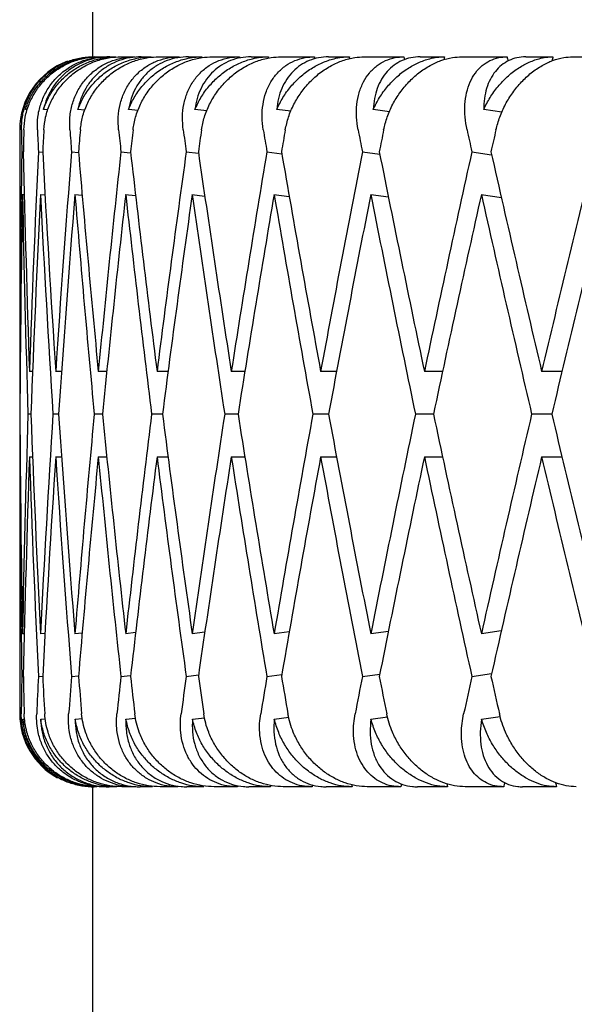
# Model space of a CAD drawing. Header units: millimetres. Extents: x 8 to 552, y 12 to 759.
# Tile 14 of 55: x 192.88 to 196.68, y 344.83 to 351.57. Entities that reach past the tile are written whole.
import ezdxf

# ---------------------------------------------------------------- set-up
doc = ezdxf.new("R2010")
doc.units = ezdxf.units.MM

msp = doc.modelspace()

# ---------------------------------------------------------------- linework, layer by layer
at = {"color": 7, "linetype": 'Continuous', "lineweight": 30}
for p, q in [((193.3825, 355.3176), (193.3825, 351.3176)), ((193.3944, 351.3176), (193.3547, 351.3144)), ((193.3944, 351.3176), (193.4099, 351.3176)), ((193.4246, 351.3176), (193.4751, 351.3176)), ((193.5007, 351.3176), (193.5426, 351.3176)), ((193.5758, 351.3176), (193.6725, 351.3176)), ((193.7164, 351.3176), (193.7845, 351.3176)), ((193.8359, 351.3176), (193.978, 351.3176)), ((194.04, 351.3176), (194.1336, 351.3176)), ((194.2029, 351.3176), (194.3894, 351.3176)), ((194.4689, 351.3176), (194.5874, 351.3176)), ((194.674, 351.3176), (194.9035, 351.3176)), ((194.9999, 351.3176), (195.1423, 351.3176)), ((195.2456, 351.3176), (195.5163, 351.3176)), ((195.6289, 351.3176), (195.7943, 351.3176)), ((195.9134, 351.3176), (196.2232, 351.3176)), ((196.3512, 351.3176), (196.5382, 351.3176)), ((196.6723, 351.3176), (197.0189, 351.3176)), ((192.9357, 350.956), (192.9218, 350.9577)), ((193.0766, 350.9539), (193.045, 350.9577)), ((193.33, 350.9517), (193.2811, 350.9577)), ((193.6941, 350.9494), (193.6283, 350.9577)), ((194.166, 350.947), (194.0839, 350.9577)), ((194.7421, 350.9445), (194.6446, 350.9577)), ((195.418, 350.9418), (195.3061, 350.9577)), ((196.1886, 350.9388), (196.0632, 350.9577)), ((192.8825, 350.8176), (192.8825, 349.4549)), ((192.8968, 350.6677), (192.9076, 350.6664)), ((193.0108, 350.6677), (193.0403, 350.6642)), ((193.2381, 350.6677), (193.2861, 350.6618)), ((193.5768, 350.6677), (193.6432, 350.6594)), ((194.0243, 350.6677), (194.1088, 350.6568)), ((194.5774, 350.6677), (194.6794, 350.654)), ((195.2316, 350.6677), (195.3507, 350.6508)), ((195.9822, 350.6677), (196.1177, 350.6473)), ((192.899, 350.3757), (192.9144, 350.3738)), ((193.0251, 350.3753), (193.0561, 350.3716)), ((193.2615, 350.3753), (193.3111, 350.3692)), ((193.6065, 350.3757), (193.6773, 350.3668)), ((194.0629, 350.3757), (194.1516, 350.3641)), ((194.6244, 350.3757), (194.7305, 350.3613)), ((195.2892, 350.3753), (195.4096, 350.3582)), ((196.0452, 350.3757), (196.1843, 350.3546)), ((192.8868, 349.1625), (192.8829, 349.1625)), ((192.9708, 349.1625), (192.9492, 349.1625)), ((193.1692, 349.1625), (193.1292, 349.1625)), ((193.4804, 349.1625), (193.4215, 349.1625)), ((193.9004, 349.1625), (193.8239, 349.1625)), ((194.4267, 349.1625), (194.3332, 349.1625)), ((195.0547, 349.1625), (194.9457, 349.1625)), ((195.7819, 349.1625), (195.6566, 349.1625)), ((196.6004, 349.1625), (196.4605, 349.1625)), ((192.884, 348.8701), (192.8825, 348.8701)), ((192.9596, 348.8701), (192.9396, 348.8701)), ((193.1488, 348.8701), (193.1104, 348.8701)), ((193.4502, 348.8701), (193.3936, 348.8701)), ((193.8613, 348.8701), (193.7871, 348.8701)), ((194.3792, 348.8701), (194.2879, 348.8701)), ((194.9999, 348.8701), (194.8921, 348.8701)), ((195.7185, 348.8701), (195.5952, 348.8701)), ((196.5298, 348.8701), (196.3918, 348.8701)), ((192.8829, 348.5777), (192.8859, 348.5777)), ((192.9492, 348.5777), (192.9708, 348.5777)), ((193.1292, 348.5777), (193.1692, 348.5777)), ((193.4215, 348.5777), (193.4795, 348.5777)), ((193.8239, 348.5777), (193.8995, 348.5777)), ((194.3332, 348.5777), (194.4259, 348.5777)), ((194.9457, 348.5777), (195.0547, 348.5777)), ((195.6566, 348.5777), (195.7811, 348.5777)), ((196.4605, 348.5777), (196.5997, 348.5777)), ((192.8825, 348.2853), (192.8825, 346.8176)), ((192.9142, 347.3664), (192.9018, 347.3649)), ((193.0561, 347.3686), (193.0251, 347.3649)), ((193.3111, 347.371), (193.2615, 347.3649)), ((193.6771, 347.3734), (193.6092, 347.3649)), ((194.1513, 347.376), (194.0654, 347.3649)), ((194.7303, 347.3789), (194.6269, 347.3649)), ((195.4096, 347.382), (195.2892, 347.3649)), ((196.1841, 347.3855), (196.0474, 347.3649)), ((192.8968, 347.0724), (192.9076, 347.0737)), ((193.0108, 347.0724), (193.0403, 347.076)), ((193.2381, 347.0724), (193.2861, 347.0784)), ((193.5768, 347.0724), (193.6432, 347.0808)), ((194.0243, 347.0724), (194.1088, 347.0834)), ((194.5774, 347.0724), (194.6794, 347.0862)), ((195.2316, 347.0724), (195.3507, 347.0894)), ((195.9822, 347.0724), (196.1177, 347.0929)), ((193.0265, 346.7803), (193.0579, 346.7841)), ((193.2629, 346.7803), (193.312, 346.7863)), ((193.6105, 346.7803), (193.677, 346.7886)), ((194.0667, 346.7803), (194.1498, 346.7911)), ((194.6281, 346.7803), (194.727, 346.7936)), ((195.2904, 346.7803), (195.4042, 346.7965)), ((196.0485, 346.7803), (196.1761, 346.7996)), ((192.9032, 346.7803), (192.9164, 346.7819)), ((193.3825, 346.3176), (193.3825, 341.5176)), ((193.4123, 346.3176), (193.3929, 346.3176)), ((193.4708, 346.3176), (193.4275, 346.3176)), ((193.5483, 346.3176), (193.4959, 346.3176)), ((193.6649, 346.3176), (193.5821, 346.3176)), ((193.7935, 346.3176), (193.7083, 346.3176)), ((193.9672, 346.3176), (193.8454, 346.3176)), ((194.1458, 346.3176), (194.0286, 346.3176)), ((194.3754, 346.3176), (194.2156, 346.3176)), ((194.6027, 346.3176), (194.4544, 346.3176)), ((194.8864, 346.3176), (194.6898, 346.3176)), ((195.1607, 346.3176), (194.9824, 346.3176)), ((195.4963, 346.3176), (195.2644, 346.3176)), ((195.8155, 346.3176), (195.6085, 346.3176)), ((196.2005, 346.3176), (195.9351, 346.3176)), ((196.5621, 346.3176), (196.3281, 346.3176))]:
    msp.add_line(p, q, dxfattribs=at)
for centre, start, end in [((193.3825, 350.8176), 110.12446, 180), ((193.3825, 346.8176), 180, 241.14117)]:
    msp.add_arc(centre, 0.5, start, end, dxfattribs=at)
for centre, major_axis, ratio, start_param, end_param in [((207.8825, 348.8701), (-6.8442, 39.7777), 0.321364, 1.454085, 1.454295), ((207.8825, 348.8701), (5.5972, 39.794), 0.336135, 1.556567, 1.556816), ((207.8825, 348.8701), (-8.0036, 39.764), 0.30407, 1.448197, 1.448553), ((207.8825, 348.8701), (6.8442, 39.7777), 0.321364, 1.56456, 1.564939), ((207.8825, 348.8701), (-9.0689, 39.7547), 0.284594, 1.444492, 1.445011), ((207.8825, 348.8701), (8.0036, 39.764), 0.30407, 1.570448, 1.570968), ((207.8825, 348.8701), (-10.0366, 39.7507), 0.263266, 1.442948, 1.443685), ((207.8825, 348.8701), (9.0689, 39.7547), 0.284594, 1.574153, 1.574851), ((207.8825, 348.8701), (-1.5048, 41.2086), 0.362166, 1.510299, 1.513939), ((207.8825, 348.2853), (0, 41.2122), 0.36397, 1.509314, 1.51296), ((207.8825, 348.8701), (-2.9857, 41.1984), 0.356806, 1.497671, 1.501311), ((207.8825, 348.2853), (1.5048, 41.2086), 0.362166, 1.522538, 1.526185), ((207.8825, 348.8701), (-4.4205, 41.1834), 0.348049, 1.486183, 1.489822), ((207.8825, 348.2853), (2.9857, 41.1984), 0.356806, 1.535166, 1.538813), ((207.8825, 348.8701), (-5.7903, 41.1662), 0.336135, 1.47628, 1.479919), ((207.8825, 348.2853), (4.4205, 41.1834), 0.348049, 1.546655, 1.550301), ((207.8825, 348.8701), (-7.0802, 41.1493), 0.321364, 1.468286, 1.471925), ((207.8825, 348.2853), (5.7903, 41.1662), 0.336135, 1.556558, 1.560204), ((207.8825, 348.8701), (-8.2795, 41.1352), 0.30407, 1.462398, 1.466037), ((207.8825, 348.2853), (7.0802, 41.1493), 0.321364, 1.564551, 1.568198), ((207.8825, 348.8701), (-9.3816, 41.1256), 0.284594, 1.458693, 1.462332), ((207.8825, 348.2853), (8.2795, 41.1352), 0.30407, 1.570439, 1.574086), ((207.8825, 348.8701), (-10.3827, 41.1214), 0.263266, 1.45715, 1.460789), ((207.8825, 348.2853), (9.3816, 41.1256), 0.284594, 1.574144, 1.577791), ((207.8825, 348.8701), (0, 41.2122), 0.36397, 1.527163, 1.563702), ((207.8825, 349.4549), (-1.5048, 41.2086), 0.362166, 1.528142, 1.564666), ((207.8825, 348.8701), (1.5048, 41.2086), 0.362166, 1.540388, 1.576926), ((207.8825, 349.4549), (-2.9857, 41.1984), 0.356806, 1.515514, 1.552038), ((207.8825, 348.8701), (2.9857, 41.1984), 0.356806, 1.553016, 1.589554), ((207.8825, 349.4549), (-4.4205, 41.1834), 0.348049, 1.504025, 1.54055), ((207.8825, 348.8701), (4.4205, 41.1834), 0.348049, 1.564504, 1.601043), ((207.8825, 349.4549), (-5.7903, 41.1662), 0.336135, 1.494122, 1.530647), ((207.8825, 348.8701), (5.7903, 41.1662), 0.336135, 1.574407, 1.610946), ((207.8825, 349.4549), (-7.0802, 41.1493), 0.321364, 1.486128, 1.522653), ((207.8825, 348.8701), (7.0802, 41.1493), 0.321364, 1.582401, 1.618939), ((207.8825, 349.4549), (-8.2795, 41.1352), 0.30407, 1.48024, 1.516765), ((207.8825, 348.8701), (8.2795, 41.1352), 0.30407, 1.588289, 1.624828), ((207.8825, 349.4549), (-9.3816, 41.1256), 0.284594, 1.476535, 1.51306), ((207.8825, 348.8701), (9.3816, 41.1256), 0.284594, 1.591994, 1.628533), ((207.8825, 349.4549), (-10.3827, 41.1214), 0.263266, 1.474992, 1.511517), ((207.8825, 348.8701), (10.3827, 41.1214), 0.263266, 1.593537, 1.630076), ((207.8825, 348.2853), (0, 41.2122), 0.36397, 1.520064, 1.556607), ((207.8825, 348.8701), (-1.5048, 41.2086), 0.362166, 1.521043, 1.557572), ((207.8825, 348.2853), (1.5048, 41.2086), 0.362166, 1.533286, 1.569831), ((207.8825, 348.8701), (-2.9857, 41.1984), 0.356806, 1.508412, 1.544944), ((207.8825, 348.2853), (2.9857, 41.1984), 0.356806, 1.545914, 1.582459), ((207.8825, 348.8701), (-4.4205, 41.1834), 0.348049, 1.496923, 1.533455), ((207.8825, 348.2853), (4.4205, 41.1834), 0.348049, 1.557405, 1.593948), ((207.8825, 348.8701), (-5.7903, 41.1662), 0.336135, 1.487024, 1.523552), ((207.8825, 348.2853), (5.7903, 41.1662), 0.336135, 1.567308, 1.603851), ((207.8825, 348.8701), (-7.0802, 41.1493), 0.321364, 1.47903, 1.515559), ((207.8825, 348.2853), (7.0802, 41.1493), 0.321364, 1.575302, 1.611844), ((207.8825, 348.8701), (-8.2795, 41.1352), 0.30407, 1.473142, 1.509671), ((207.8825, 348.2853), (8.2795, 41.1352), 0.30407, 1.581188, 1.617733), ((207.8825, 348.8701), (-9.3816, 41.1256), 0.284594, 1.469434, 1.505966), ((207.8825, 348.2853), (9.3816, 41.1256), 0.284594, 1.584895, 1.621438), ((207.8825, 348.8701), (-10.3827, 41.1214), 0.263266, 1.467893, 1.504422), ((207.8825, 348.2853), (10.3827, 41.1214), 0.263266, 1.586438, 1.622981), ((207.8825, 349.4549), (0, 41.2122), 0.36397, 1.570796, 1.577891), ((207.8825, 348.8701), (0, 41.2122), 0.36397, 1.563702, 1.570796), ((207.8825, 348.8701), (0, 41.2122), 0.36397, 1.570796, 1.577891), ((207.8825, 349.4549), (0, 41.2122), 0.36397, 1.584986, 1.621531), ((207.8825, 348.8701), (1.5048, 41.2086), 0.362166, 1.584021, 1.620553), ((207.8825, 349.4549), (-1.5048, 41.2086), 0.362166, 1.571761, 1.608306), ((207.8825, 348.8701), (2.9857, 41.1984), 0.356806, 1.596649, 1.633181), ((207.8825, 349.4549), (-2.9857, 41.1984), 0.356806, 1.559133, 1.595678), ((207.8825, 348.8701), (4.4205, 41.1834), 0.348049, 1.608137, 1.644669), ((207.8825, 349.4549), (-4.4205, 41.1834), 0.348049, 1.547645, 1.58419), ((207.8825, 348.8701), (5.7903, 41.1662), 0.336135, 1.61804, 1.654572), ((207.8825, 349.4549), (-5.7903, 41.1662), 0.336135, 1.537742, 1.574287), ((207.8825, 348.8701), (7.0802, 41.1493), 0.321364, 1.626034, 1.662566), ((207.8825, 349.4549), (-7.0802, 41.1493), 0.321364, 1.529748, 1.566293), ((207.8825, 348.8701), (8.2795, 41.1352), 0.30407, 1.631922, 1.668454), ((207.8825, 349.4549), (-8.2795, 41.1352), 0.30407, 1.52386, 1.560405), ((207.8825, 348.8701), (9.3816, 41.1256), 0.284594, 1.635627, 1.672159), ((207.8825, 349.4549), (-9.3816, 41.1256), 0.284594, 1.520155, 1.5567), ((207.8825, 348.8701), (10.3827, 41.1214), 0.263266, 1.63717, 1.673702), ((207.8825, 349.4549), (-10.3827, 41.1214), 0.263266, 1.518612, 1.555157), ((207.8825, 348.2853), (0, 41.2122), 0.36397, 1.563702, 1.570796), ((207.8825, 348.8701), (0, 41.2122), 0.36397, 1.577891, 1.61443), ((207.8825, 348.2853), (1.5048, 41.2086), 0.362166, 1.576926, 1.613451), ((207.8825, 348.8701), (-1.5048, 41.2086), 0.362166, 1.564666, 1.601205), ((207.8825, 348.2853), (2.9857, 41.1984), 0.356806, 1.589554, 1.626079), ((207.8825, 348.8701), (-2.9857, 41.1984), 0.356806, 1.552038, 1.588577), ((207.8825, 348.2853), (4.4205, 41.1834), 0.348049, 1.601043, 1.637567), ((207.8825, 348.8701), (-4.4205, 41.1834), 0.348049, 1.54055, 1.577089), ((207.8825, 348.2853), (5.7903, 41.1662), 0.336135, 1.610946, 1.647471), ((207.8825, 348.8701), (-5.7903, 41.1662), 0.336135, 1.530647, 1.567186), ((207.8825, 348.2853), (7.0802, 41.1493), 0.321364, 1.618939, 1.655464), ((207.8825, 348.8701), (-7.0802, 41.1493), 0.321364, 1.522653, 1.559192), ((207.8825, 348.2853), (8.2795, 41.1352), 0.30407, 1.624828, 1.661352), ((207.8825, 348.8701), (-8.2795, 41.1352), 0.30407, 1.516765, 1.553304), ((207.8825, 348.2853), (9.3816, 41.1256), 0.284594, 1.628533, 1.665057), ((207.8825, 348.8701), (-9.3816, 41.1256), 0.284594, 1.51306, 1.549599), ((207.8825, 348.2853), (10.3827, 41.1214), 0.263266, 1.630076, 1.666601), ((207.8825, 348.8701), (-10.3827, 41.1214), 0.263266, 1.511517, 1.548055), ((207.8825, 348.8701), (1.5048, 41.2086), 0.362166, 1.627654, 1.633845), ((207.8825, 349.4549), (0, 41.2122), 0.36397, 1.628633, 1.634833), ((207.8825, 348.8701), (2.9857, 41.1984), 0.356806, 1.640282, 1.646473), ((207.8825, 349.4549), (-1.5048, 41.2086), 0.362166, 1.615408, 1.621608), ((207.8825, 348.8701), (4.4205, 41.1834), 0.348049, 1.651771, 1.657962), ((207.8825, 349.4549), (-2.9857, 41.1984), 0.356806, 1.60278, 1.60898), ((207.8825, 348.8701), (5.7903, 41.1662), 0.336135, 1.661674, 1.667865), ((207.8825, 349.4549), (-4.4205, 41.1834), 0.348049, 1.591292, 1.597492), ((207.8825, 348.8701), (7.0802, 41.1493), 0.321364, 1.669667, 1.675858), ((207.8825, 349.4549), (-5.7903, 41.1662), 0.336135, 1.581389, 1.587589), ((207.8825, 348.8701), (8.2795, 41.1352), 0.30407, 1.675555, 1.681747), ((207.8825, 349.4549), (-7.0802, 41.1493), 0.321364, 1.573395, 1.579595), ((207.8825, 348.8701), (9.3816, 41.1256), 0.284594, 1.67926, 1.685452), ((207.8825, 349.4549), (-8.2795, 41.1352), 0.30407, 1.567507, 1.573707), ((207.8825, 348.8701), (10.3827, 41.1214), 0.263266, 1.680804, 1.686995), ((207.8825, 349.4549), (-9.3816, 41.1256), 0.284594, 1.563802, 1.570002), ((207.8825, 348.8701), (6.8442, 39.7777), 0.321364, 1.689909, 1.69015), ((207.8825, 348.8701), (-5.5972, 39.794), 0.336135, 1.58743, 1.587668), ((207.8825, 348.8701), (8.0036, 39.764), 0.30407, 1.695695, 1.696038), ((207.8825, 348.8701), (-6.8442, 39.7777), 0.321364, 1.5793, 1.579674), ((207.8825, 348.8701), (9.0689, 39.7547), 0.284594, 1.699244, 1.699743), ((207.8825, 348.8701), (-8.0036, 39.764), 0.30407, 1.573265, 1.573786), ((207.8825, 348.8701), (10.0366, 39.7507), 0.263266, 1.700523, 1.701286), ((207.8825, 348.8701), (-9.0689, 39.7547), 0.284594, 1.569383, 1.570081)]:
    msp.add_ellipse(centre, major_axis=major_axis, ratio=ratio, start_param=start_param, end_param=end_param, dxfattribs=at)
for points, knots in [([(192.8945, 350.8176), (192.8956, 350.8473), (192.8979, 350.9066), (192.9211, 350.9929), (192.9586, 351.0739), (193.0101, 351.147), (193.0744, 351.2094), (193.1478, 351.259), (193.2284, 351.2938), (193.3088, 351.3142), (193.3627, 351.3165), (193.3873, 351.3176)], [0, 0, 0, 0, 0.116192, 0.232381, 0.348666, 0.464927, 0.578948, 0.69293, 0.800934, 0.908906, 1, 1, 1, 1]), ([(192.9109, 350.8176), (192.913, 350.8469), (192.9174, 350.9064), (192.9439, 350.9924), (192.9846, 351.0739), (193.039, 351.1466), (193.1061, 351.2096), (193.1817, 351.2589), (193.2648, 351.2942), (193.3461, 351.3142), (193.4004, 351.3165), (193.4246, 351.3176)], [0, 0, 0, 0, 0.1146065, 0.2325198, 0.3471316, 0.4651683, 0.577786, 0.6940158, 0.8008443, 0.911181, 1, 1, 1, 1]), ([(192.9218, 350.9577), (192.9318, 350.9848), (192.9519, 351.0399), (192.9998, 351.1148), (193.0602, 351.1821), (193.1308, 351.2371), (193.2104, 351.2794), (193.285, 351.3036), (193.3525, 351.3157), (193.3907, 351.3169), (193.4099, 351.3176)], [0, 0, 0, 0, 0.137628, 0.279151, 0.416817, 0.558784, 0.691042, 0.827634, 0.913195, 1, 1, 1, 1]), ([(193.0038, 350.8176), (193.0039, 350.8468), (193.0042, 350.9062), (193.0243, 350.9921), (193.0587, 351.0736), (193.1071, 351.1463), (193.1687, 351.2092), (193.2394, 351.2585), (193.3183, 351.2938), (193.3971, 351.3141), (193.4507, 351.3165), (193.4751, 351.3176)], [0, 0, 0, 0, 0.114542, 0.23238, 0.34693, 0.464926, 0.577123, 0.692931, 0.799182, 0.908911, 1, 1, 1, 1]), ([(193.045, 350.9577), (193.0557, 350.9848), (193.0776, 351.0399), (193.1277, 351.1148), (193.1899, 351.1821), (193.262, 351.2371), (193.3427, 351.2794), (193.4178, 351.3036), (193.4853, 351.3157), (193.5234, 351.3169), (193.5426, 351.3176)], [0, 0, 0, 0, 0.137628, 0.279151, 0.416817, 0.558784, 0.691042, 0.827634, 0.913195, 1, 1, 1, 1]), ([(193.5007, 351.3176), (193.4744, 351.3163), (193.4209, 351.3138), (193.3445, 351.2936), (193.2727, 351.262), (193.208, 351.219), (193.1507, 351.1654), (193.1038, 351.103), (193.0668, 351.0333), (193.0523, 350.9831), (193.045, 350.9577)], [0, 0, 0, 0, 0.121172, 0.245978, 0.367117, 0.49156, 0.616821, 0.745339, 0.871171, 1, 1, 1, 1]), ([(193.0482, 350.8176), (193.0512, 350.8469), (193.0575, 350.9064), (193.0866, 350.9924), (193.1297, 351.0739), (193.1862, 351.1466), (193.2551, 351.2096), (193.332, 351.2589), (193.4158, 351.2942), (193.4975, 351.3142), (193.5516, 351.3165), (193.5758, 351.3176)], [0, 0, 0, 0, 0.114606, 0.23252, 0.347132, 0.465168, 0.577786, 0.694016, 0.800844, 0.911181, 1, 1, 1, 1]), ([(193.2264, 350.8176), (193.2255, 350.8468), (193.2239, 350.9062), (193.2408, 350.9921), (193.2719, 351.0736), (193.3171, 351.1463), (193.3755, 351.2092), (193.4432, 351.2585), (193.5194, 351.2938), (193.5961, 351.3141), (193.6486, 351.3165), (193.6725, 351.3176)], [0, 0, 0, 0, 0.1145416, 0.23238, 0.3469304, 0.4649256, 0.5771225, 0.6929312, 0.7991817, 0.9089106, 1, 1, 1, 1]), ([(193.2811, 350.9577), (193.2926, 350.9848), (193.3159, 351.0399), (193.3678, 351.1148), (193.4315, 351.1821), (193.5045, 351.2371), (193.5856, 351.2794), (193.6606, 351.3036), (193.7278, 351.3157), (193.7655, 351.3169), (193.7845, 351.3176)], [0, 0, 0, 0, 0.137628, 0.279151, 0.416817, 0.558784, 0.691042, 0.827634, 0.913195, 1, 1, 1, 1]), ([(193.7164, 351.3176), (193.6907, 351.3163), (193.6383, 351.3138), (193.564, 351.2936), (193.4946, 351.262), (193.4325, 351.219), (193.3781, 351.1654), (193.3341, 351.103), (193.3, 351.0333), (193.2874, 350.9831), (193.2811, 350.9577)], [0, 0, 0, 0, 0.121172, 0.245978, 0.367117, 0.49156, 0.616821, 0.745339, 0.871171, 1, 1, 1, 1]), ([(193.2984, 350.8176), (193.3023, 350.8469), (193.3104, 350.9064), (193.3419, 350.9924), (193.3871, 351.0739), (193.4453, 351.1466), (193.5154, 351.2096), (193.593, 351.2589), (193.677, 351.2942), (193.7583, 351.3142), (193.812, 351.3165), (193.8359, 351.3176)], [0, 0, 0, 0, 0.114606, 0.23252, 0.347132, 0.465168, 0.577786, 0.694016, 0.800844, 0.911181, 1, 1, 1, 1]), ([(193.5604, 350.8176), (193.5587, 350.8468), (193.5551, 350.9062), (193.5687, 350.9921), (193.5963, 351.0736), (193.6379, 351.1463), (193.6927, 351.2092), (193.7569, 351.2585), (193.8299, 351.2938), (193.9038, 351.3141), (193.9549, 351.3165), (193.978, 351.3176)], [0, 0, 0, 0, 0.114542, 0.23238, 0.34693, 0.464926, 0.577123, 0.692931, 0.799182, 0.908911, 1, 1, 1, 1]), ([(193.6283, 350.9577), (193.6404, 350.9848), (193.6651, 351.0399), (193.7184, 351.1148), (193.783, 351.1821), (193.8565, 351.2371), (193.9373, 351.2794), (194.0117, 351.3036), (194.0779, 351.3157), (194.115, 351.3169), (194.1336, 351.3176)], [0, 0, 0, 0, 0.137628, 0.279151, 0.416817, 0.558784, 0.691042, 0.827634, 0.913195, 1, 1, 1, 1]), ([(194.04, 351.3176), (194.015, 351.3163), (193.9641, 351.3138), (193.8925, 351.2936), (193.8261, 351.262), (193.767, 351.219), (193.7158, 351.1654), (193.675, 351.103), (193.6442, 351.0333), (193.6336, 350.9831), (193.6283, 350.9577)], [0, 0, 0, 0, 0.121172, 0.245978, 0.367117, 0.49156, 0.616821, 0.745339, 0.871171, 1, 1, 1, 1]), ([(193.6595, 350.8176), (193.6644, 350.8469), (193.6742, 350.9064), (193.7079, 350.9924), (193.7549, 351.0739), (193.8143, 351.1466), (193.8851, 351.2096), (193.9627, 351.2589), (194.0463, 351.2942), (194.1267, 351.3142), (194.1794, 351.3165), (194.2029, 351.3176)], [0, 0, 0, 0, 0.114606, 0.23252, 0.347132, 0.465168, 0.577786, 0.694016, 0.800844, 0.911181, 1, 1, 1, 1]), ([(194.0035, 350.8176), (194.0008, 350.8468), (193.9954, 350.9062), (194.0056, 350.9921), (194.0295, 351.0736), (194.0671, 351.1463), (194.1178, 351.2092), (194.1781, 351.2585), (194.2474, 351.2938), (194.318, 351.3141), (194.3671, 351.3165), (194.3894, 351.3176)], [0, 0, 0, 0, 0.114542, 0.23238, 0.34693, 0.464926, 0.577123, 0.692931, 0.799182, 0.908911, 1, 1, 1, 1]), ([(194.0839, 350.9577), (194.0967, 350.9848), (194.1224, 351.0399), (194.1768, 351.1148), (194.2419, 351.1821), (194.3151, 351.2371), (194.3952, 351.2794), (194.4683, 351.3036), (194.5332, 351.3157), (194.5692, 351.3169), (194.5874, 351.3176)], [0, 0, 0, 0, 0.137628, 0.279151, 0.416817, 0.558784, 0.691042, 0.827634, 0.913195, 1, 1, 1, 1]), ([(194.4689, 351.3176), (194.4448, 351.3163), (194.3959, 351.3138), (194.3275, 351.2936), (194.2644, 351.262), (194.2089, 351.219), (194.1614, 351.1654), (194.1242, 351.103), (194.0968, 351.0333), (194.0882, 350.9831), (194.0839, 350.9577)], [0, 0, 0, 0, 0.121172, 0.245978, 0.367117, 0.49156, 0.616821, 0.745339, 0.871171, 1, 1, 1, 1]), ([(194.129, 350.8176), (194.1347, 350.8469), (194.1462, 350.9064), (194.1818, 350.9924), (194.2301, 351.0739), (194.2903, 351.1466), (194.3613, 351.2096), (194.4384, 351.2589), (194.5209, 351.2942), (194.5998, 351.3142), (194.6511, 351.3165), (194.674, 351.3176)], [0, 0, 0, 0, 0.1146065, 0.2325198, 0.3471316, 0.4651683, 0.577786, 0.6940158, 0.8008443, 0.911181, 1, 1, 1, 1]), ([(194.5522, 350.8176), (194.5486, 350.8468), (194.5414, 350.9062), (194.5482, 350.9921), (194.5681, 351.0736), (194.6015, 351.1463), (194.6478, 351.2092), (194.7037, 351.2585), (194.7686, 351.2938), (194.8353, 351.3141), (194.8822, 351.3165), (194.9035, 351.3176)], [0, 0, 0, 0, 0.114542, 0.23238, 0.34693, 0.464926, 0.577123, 0.692931, 0.799182, 0.908911, 1, 1, 1, 1]), ([(194.6446, 350.9577), (194.6578, 350.9848), (194.6845, 351.0399), (194.7395, 351.1148), (194.8045, 351.1821), (194.877, 351.2371), (194.9557, 351.2794), (195.027, 351.3036), (195.09, 351.3157), (195.1248, 351.3169), (195.1423, 351.3176)], [0, 0, 0, 0, 0.137628, 0.279151, 0.416817, 0.558784, 0.691042, 0.827634, 0.913195, 1, 1, 1, 1]), ([(194.9999, 351.3176), (194.9769, 351.3163), (194.9302, 351.3138), (194.8656, 351.2936), (194.8065, 351.262), (194.7549, 351.219), (194.7114, 351.1654), (194.678, 351.103), (194.6542, 351.0333), (194.6479, 350.9831), (194.6446, 350.9577)], [0, 0, 0, 0, 0.121172, 0.245978, 0.367117, 0.49156, 0.616821, 0.745339, 0.871171, 1, 1, 1, 1]), ([(194.7031, 350.8176), (194.7096, 350.8469), (194.7227, 350.9064), (194.7599, 350.9924), (194.8093, 351.0739), (194.8698, 351.1466), (194.9404, 351.2096), (195.0165, 351.2589), (195.0972, 351.2942), (195.1739, 351.3142), (195.2235, 351.3165), (195.2456, 351.3176)], [0, 0, 0, 0, 0.114606, 0.23252, 0.347132, 0.465168, 0.577786, 0.694016, 0.800844, 0.911181, 1, 1, 1, 1]), ([(195.2024, 350.8176), (195.1979, 350.8468), (195.1889, 350.9062), (195.1921, 350.9921), (195.208, 351.0736), (195.237, 351.1463), (195.2784, 351.2092), (195.3295, 351.2585), (195.3896, 351.2938), (195.452, 351.3141), (195.4962, 351.3165), (195.5163, 351.3176)], [0, 0, 0, 0, 0.114542, 0.23238, 0.34693, 0.464926, 0.577123, 0.692931, 0.799182, 0.908911, 1, 1, 1, 1]), ([(195.3061, 350.9577), (195.3196, 350.9848), (195.3471, 351.0399), (195.4022, 351.1148), (195.4667, 351.1821), (195.5379, 351.2371), (195.6146, 351.2794), (195.6836, 351.3036), (195.7442, 351.3157), (195.7775, 351.3169), (195.7943, 351.3176)], [0, 0, 0, 0, 0.137628, 0.279151, 0.416817, 0.558784, 0.691042, 0.827634, 0.913195, 1, 1, 1, 1]), ([(195.6289, 351.3176), (195.6072, 351.3163), (195.5632, 351.3138), (195.5028, 351.2936), (195.448, 351.262), (195.4009, 351.219), (195.3616, 351.1654), (195.3323, 351.103), (195.3124, 351.0333), (195.3082, 350.9831), (195.3061, 350.9577)], [0, 0, 0, 0, 0.121172, 0.245978, 0.367117, 0.49156, 0.616821, 0.745339, 0.871171, 1, 1, 1, 1]), ([(195.3775, 350.8176), (195.3847, 350.8469), (195.3994, 350.9064), (195.4379, 350.9924), (195.488, 351.0739), (195.5483, 351.1466), (195.618, 351.2096), (195.6924, 351.2589), (195.7707, 351.2942), (195.8448, 351.3142), (195.8922, 351.3165), (195.9134, 351.3176)], [0, 0, 0, 0, 0.1146065, 0.2325198, 0.3471316, 0.4651683, 0.577786, 0.6940158, 0.8008443, 0.911181, 1, 1, 1, 1]), ([(195.9491, 350.8176), (195.9437, 350.8468), (195.933, 350.9062), (195.9327, 350.9921), (195.9444, 351.0736), (195.9687, 351.1463), (196.005, 351.2092), (196.0508, 351.2585), (196.1057, 351.2938), (196.1632, 351.3141), (196.2045, 351.3165), (196.2232, 351.3176)], [0, 0, 0, 0, 0.114542, 0.23238, 0.34693, 0.464926, 0.577123, 0.692931, 0.799182, 0.908911, 1, 1, 1, 1]), ([(196.0632, 350.9577), (196.0771, 350.9848), (196.1051, 351.0399), (196.1599, 351.1148), (196.2234, 351.1821), (196.2928, 351.2371), (196.3668, 351.2794), (196.433, 351.3036), (196.4907, 351.3157), (196.5223, 351.3169), (196.5382, 351.3176)], [0, 0, 0, 0, 0.137628, 0.279151, 0.416817, 0.558784, 0.691042, 0.827634, 0.913195, 1, 1, 1, 1]), ([(196.3512, 351.3176), (196.331, 351.3163), (196.2899, 351.3138), (196.2342, 351.2936), (196.1842, 351.262), (196.1417, 351.219), (196.1071, 351.1654), (196.0821, 351.103), (196.0662, 351.0333), (196.0642, 350.9831), (196.0632, 350.9577)], [0, 0, 0, 0, 0.1211723, 0.2459781, 0.3671171, 0.4915599, 0.6168215, 0.7453387, 0.8711714, 1, 1, 1, 1]), ([(196.1471, 350.8176), (196.155, 350.8469), (196.171, 350.9064), (196.2106, 350.9924), (196.261, 351.0739), (196.3207, 351.1466), (196.3889, 351.2096), (196.4611, 351.2589), (196.5365, 351.2942), (196.6073, 351.3142), (196.6522, 351.3165), (196.6723, 351.3176)], [0, 0, 0, 0, 0.114606, 0.23252, 0.347132, 0.465168, 0.577786, 0.694016, 0.800844, 0.911181, 1, 1, 1, 1]), ([(193.266, 346.3341), (193.2528, 346.3371), (193.2133, 346.346), (193.1526, 346.3743), (193.0847, 346.417), (193.0251, 346.4711), (192.9738, 346.5353), (192.9336, 346.6083), (192.9081, 346.6821), (192.8946, 346.7524), (192.8936, 346.7959), (192.893, 346.8176)], [0, 0, 0, 0, 0.0591022, 0.177257, 0.2954413, 0.4179067, 0.5403993, 0.6700589, 0.7997352, 0.8998678, 1, 1, 1, 1]), ([(193.4275, 346.3176), (193.4004, 346.3188), (193.3454, 346.3214), (193.2657, 346.3419), (193.19, 346.3739), (193.1205, 346.4174), (193.0581, 346.4717), (193.0043, 346.5362), (192.9609, 346.6099), (192.933, 346.6835), (192.9172, 346.7535), (192.9146, 346.7961), (192.9133, 346.8176)], [0, 0, 0, 0, 0.099346, 0.201688, 0.301, 0.402993, 0.506234, 0.612154, 0.721444, 0.833657, 0.916225, 1, 1, 1, 1]), ([(193.4708, 346.3176), (193.4443, 346.3188), (193.3906, 346.3214), (193.3138, 346.3418), (193.2416, 346.3736), (193.1764, 346.4168), (193.1187, 346.4708), (193.0703, 346.5348), (193.0325, 346.6079), (193.0097, 346.6816), (192.9985, 346.7522), (192.9988, 346.7957), (192.999, 346.8176)], [0, 0, 0, 0, 0.099032, 0.201043, 0.300045, 0.401731, 0.504401, 0.609736, 0.718397, 0.82995, 0.914331, 1, 1, 1, 1]), ([(193.5821, 346.3176), (193.555, 346.3188), (193.5001, 346.3214), (193.4201, 346.3419), (193.3436, 346.3739), (193.2731, 346.4174), (193.2091, 346.4717), (193.1535, 346.5362), (193.1079, 346.6099), (193.0778, 346.6835), (193.0598, 346.7535), (193.0559, 346.7961), (193.0539, 346.8176)], [0, 0, 0, 0, 0.099346, 0.201688, 0.301, 0.402993, 0.506234, 0.612154, 0.721444, 0.833657, 0.916225, 1, 1, 1, 1]), ([(193.6649, 346.3176), (193.639, 346.3188), (193.5863, 346.3214), (193.5117, 346.3418), (193.4419, 346.3736), (193.3793, 346.4168), (193.3245, 346.4708), (193.279, 346.5348), (193.2443, 346.6079), (193.2244, 346.6816), (193.2157, 346.7522), (193.2174, 346.7957), (193.2183, 346.8176)], [0, 0, 0, 0, 0.099032, 0.201043, 0.300045, 0.401731, 0.504401, 0.609736, 0.718397, 0.82995, 0.914331, 1, 1, 1, 1]), ([(193.8454, 346.3176), (193.8187, 346.3188), (193.7643, 346.3214), (193.6845, 346.3419), (193.6079, 346.3739), (193.5368, 346.4174), (193.4718, 346.4717), (193.4148, 346.5362), (193.3674, 346.6099), (193.3353, 346.6835), (193.3152, 346.7535), (193.31, 346.7961), (193.3074, 346.8176)], [0, 0, 0, 0, 0.099346, 0.201688, 0.301, 0.402993, 0.506234, 0.612154, 0.721444, 0.833657, 0.916225, 1, 1, 1, 1]), ([(193.9672, 346.3176), (193.942, 346.3188), (193.8909, 346.3214), (193.8189, 346.3418), (193.7521, 346.3736), (193.6926, 346.4168), (193.6411, 346.4708), (193.5989, 346.5348), (193.5676, 346.6079), (193.5506, 346.6816), (193.5444, 346.7522), (193.5475, 346.7957), (193.5491, 346.8176)], [0, 0, 0, 0, 0.099032, 0.201043, 0.300045, 0.401731, 0.504401, 0.609736, 0.718397, 0.82995, 0.914331, 1, 1, 1, 1]), ([(194.2156, 346.3176), (194.1893, 346.3188), (194.1359, 346.3214), (194.057, 346.3419), (193.9808, 346.3739), (193.9097, 346.4174), (193.8442, 346.4717), (193.7862, 346.5362), (193.7373, 346.6099), (193.7034, 346.6835), (193.6816, 346.7535), (193.675, 346.7961), (193.6718, 346.8176)], [0, 0, 0, 0, 0.099346, 0.201688, 0.301, 0.402993, 0.506234, 0.612154, 0.721444, 0.833657, 0.916225, 1, 1, 1, 1]), ([(194.3754, 346.3176), (194.3512, 346.3188), (194.302, 346.3214), (194.2332, 346.3418), (194.1698, 346.3736), (194.1139, 346.4168), (194.066, 346.4708), (194.0276, 346.5348), (193.9998, 346.6079), (193.9859, 346.6816), (193.9823, 346.7522), (193.9868, 346.7957), (193.989, 346.8176)], [0, 0, 0, 0, 0.099032, 0.201043, 0.300045, 0.401731, 0.504401, 0.609736, 0.718397, 0.82995, 0.914331, 1, 1, 1, 1]), ([(194.6898, 346.3176), (194.6642, 346.3188), (194.6122, 346.3214), (194.5347, 346.3419), (194.4596, 346.3739), (194.3889, 346.4174), (194.3234, 346.4717), (194.2649, 346.5362), (194.2149, 346.6099), (194.1795, 346.6835), (194.1559, 346.7535), (194.1482, 346.7961), (194.1443, 346.8176)], [0, 0, 0, 0, 0.099346, 0.201688, 0.301, 0.402993, 0.506234, 0.612154, 0.721444, 0.833657, 0.916225, 1, 1, 1, 1]), ([(194.8864, 346.3176), (194.8633, 346.3188), (194.8164, 346.3214), (194.7514, 346.3418), (194.6919, 346.3736), (194.64, 346.4168), (194.5961, 346.4708), (194.5616, 346.5348), (194.5377, 346.6079), (194.5269, 346.6816), (194.526, 346.7522), (194.5318, 346.7957), (194.5347, 346.8176)], [0, 0, 0, 0, 0.099032, 0.201043, 0.300045, 0.401731, 0.504401, 0.609736, 0.718397, 0.82995, 0.914331, 1, 1, 1, 1]), ([(195.2644, 346.3176), (195.2397, 346.3188), (195.1894, 346.3214), (195.114, 346.3419), (195.0404, 346.3739), (194.9708, 346.4174), (194.9059, 346.4717), (194.8472, 346.5362), (194.7965, 346.6099), (194.7599, 346.6835), (194.7348, 346.7535), (194.7259, 346.7961), (194.7214, 346.8176)], [0, 0, 0, 0, 0.0993463, 0.2016876, 0.3010003, 0.4029927, 0.5062342, 0.6121536, 0.7214436, 0.8336571, 0.9162255, 1, 1, 1, 1]), ([(195.4963, 346.3176), (195.4745, 346.3188), (195.4302, 346.3214), (195.3695, 346.3418), (195.3144, 346.3736), (195.2669, 346.4168), (195.2274, 346.4708), (195.1971, 346.5348), (195.1771, 346.6079), (195.1696, 346.6816), (195.1714, 346.7522), (195.1784, 346.7957), (195.182, 346.8176)], [0, 0, 0, 0, 0.099032, 0.201043, 0.300045, 0.401731, 0.504401, 0.609736, 0.718397, 0.82995, 0.914331, 1, 1, 1, 1]), ([(195.9351, 346.3176), (195.9114, 346.3188), (195.8632, 346.3214), (195.7905, 346.3419), (195.7191, 346.3739), (195.651, 346.4174), (195.587, 346.4717), (195.5288, 346.5362), (195.4777, 346.6099), (195.4402, 346.6835), (195.4137, 346.7535), (195.4037, 346.7961), (195.3987, 346.8176)], [0, 0, 0, 0, 0.0993463, 0.2016876, 0.3010003, 0.4029927, 0.5062342, 0.6121536, 0.7214436, 0.8336571, 0.9162255, 1, 1, 1, 1]), ([(196.2005, 346.3176), (196.1802, 346.3188), (196.1388, 346.3214), (196.0828, 346.3418), (196.0326, 346.3736), (195.9898, 346.4168), (195.9549, 346.4708), (195.9291, 346.5348), (195.9132, 346.6079), (195.9091, 346.6816), (195.9134, 346.7522), (195.9217, 346.7957), (195.9259, 346.8176)], [0, 0, 0, 0, 0.099032, 0.201043, 0.300045, 0.401731, 0.504401, 0.609736, 0.718397, 0.82995, 0.914331, 1, 1, 1, 1]), ([(196.6966, 346.3176), (196.6742, 346.3188), (196.6286, 346.3214), (196.559, 346.3419), (196.4903, 346.3739), (196.4243, 346.4174), (196.3618, 346.4717), (196.3043, 346.5362), (196.2534, 346.6099), (196.2151, 346.6835), (196.1875, 346.7535), (196.1765, 346.7961), (196.171, 346.8176)], [0, 0, 0, 0, 0.099346, 0.201688, 0.301, 0.402993, 0.506234, 0.612154, 0.721444, 0.833657, 0.916225, 1, 1, 1, 1]), ([(193.4123, 346.3176), (193.3853, 346.3188), (193.3306, 346.3214), (193.2513, 346.3418), (193.1759, 346.3736), (193.1069, 346.4168), (193.0449, 346.4708), (192.9916, 346.5348), (192.9488, 346.6079), (192.9165, 346.6904), (192.9078, 346.7495), (192.9032, 346.7803)], [0, 0, 0, 0, 0.104109, 0.21135, 0.315427, 0.422327, 0.53026, 0.640996, 0.755227, 0.8725, 1, 1, 1, 1]), ([(192.9032, 346.7803), (192.9063, 346.7514), (192.9126, 346.6928), (192.9414, 346.6092), (192.9843, 346.5308), (193.0404, 346.4623), (193.1085, 346.4045), (193.184, 346.361), (193.2661, 346.3316), (193.3362, 346.319), (193.3791, 346.3179), (193.3929, 346.3176)], [0, 0, 0, 0, 0.1198541, 0.2431354, 0.3630084, 0.4865449, 0.6029901, 0.7232198, 0.833004, 0.9463541, 1, 1, 1, 1]), ([(193.5483, 346.3176), (193.5214, 346.3188), (193.4668, 346.3214), (193.3872, 346.3418), (193.3111, 346.3736), (193.241, 346.4168), (193.1775, 346.4708), (193.1223, 346.5348), (193.0774, 346.6079), (193.0426, 346.6904), (193.032, 346.7495), (193.0265, 346.7803)], [0, 0, 0, 0, 0.104109, 0.21135, 0.315427, 0.422327, 0.53026, 0.640996, 0.755227, 0.8725, 1, 1, 1, 1]), ([(193.0265, 346.7803), (193.0286, 346.7514), (193.033, 346.6928), (193.0588, 346.6092), (193.0987, 346.5308), (193.152, 346.4623), (193.2175, 346.4045), (193.2908, 346.361), (193.371, 346.3316), (193.4399, 346.319), (193.4822, 346.3179), (193.4959, 346.3176)], [0, 0, 0, 0, 0.119854, 0.243135, 0.363008, 0.486545, 0.60299, 0.72322, 0.833004, 0.946354, 1, 1, 1, 1]), ([(193.7935, 346.3176), (193.7668, 346.3188), (193.7128, 346.3214), (193.6334, 346.3418), (193.5572, 346.3736), (193.4865, 346.4168), (193.422, 346.4708), (193.3654, 346.5348), (193.3186, 346.6079), (193.2816, 346.6904), (193.2693, 346.7495), (193.2629, 346.7803)], [0, 0, 0, 0, 0.104109, 0.21135, 0.315427, 0.422327, 0.53026, 0.640996, 0.755227, 0.8725, 1, 1, 1, 1]), ([(193.2629, 346.7803), (193.264, 346.7514), (193.2664, 346.6928), (193.2891, 346.6092), (193.3256, 346.5308), (193.3757, 346.4623), (193.4381, 346.4045), (193.5085, 346.361), (193.5863, 346.3316), (193.6534, 346.319), (193.695, 346.3179), (193.7083, 346.3176)], [0, 0, 0, 0, 0.119854, 0.243135, 0.363008, 0.486545, 0.60299, 0.72322, 0.833004, 0.946354, 1, 1, 1, 1]), ([(194.1458, 346.3176), (194.1197, 346.3188), (194.0665, 346.3214), (193.988, 346.3418), (193.9122, 346.3736), (193.8415, 346.4168), (193.7765, 346.4708), (193.719, 346.5348), (193.6707, 346.6079), (193.6318, 346.6904), (193.6178, 346.7495), (193.6105, 346.7803)], [0, 0, 0, 0, 0.104109, 0.21135, 0.315427, 0.422327, 0.53026, 0.640996, 0.755227, 0.8725, 1, 1, 1, 1]), ([(193.6105, 346.7803), (193.6107, 346.7514), (193.6111, 346.6928), (193.6304, 346.6092), (193.6634, 346.5308), (193.7098, 346.4623), (193.7686, 346.4045), (193.8357, 346.361), (193.9104, 346.3316), (193.9753, 346.319), (194.0157, 346.3179), (194.0286, 346.3176)], [0, 0, 0, 0, 0.119854, 0.243135, 0.363008, 0.486545, 0.60299, 0.72322, 0.833004, 0.946354, 1, 1, 1, 1]), ([(194.0667, 346.7803), (194.0659, 346.7514), (194.0643, 346.6928), (194.0801, 346.6092), (194.1093, 346.5308), (194.1518, 346.4623), (194.2066, 346.4045), (194.2698, 346.361), (194.3408, 346.3316), (194.403, 346.319), (194.4419, 346.3179), (194.4544, 346.3176)], [0, 0, 0, 0, 0.119854, 0.243135, 0.363008, 0.486545, 0.60299, 0.72322, 0.833004, 0.946354, 1, 1, 1, 1]), ([(194.6027, 346.3176), (194.5772, 346.3188), (194.5255, 346.3214), (194.4484, 346.3418), (194.3736, 346.3736), (194.3034, 346.4168), (194.2384, 346.4708), (194.1803, 346.5348), (194.131, 346.6079), (194.0904, 346.6904), (194.0748, 346.7495), (194.0667, 346.7803)], [0, 0, 0, 0, 0.104109, 0.21135, 0.315427, 0.422327, 0.53026, 0.640996, 0.755227, 0.8725, 1, 1, 1, 1]), ([(194.6281, 346.7803), (194.6263, 346.7514), (194.6227, 346.6928), (194.6349, 346.6092), (194.6601, 346.5308), (194.6982, 346.4623), (194.7486, 346.4045), (194.8075, 346.361), (194.8743, 346.3316), (194.9333, 346.319), (194.9704, 346.3179), (194.9824, 346.3176)], [0, 0, 0, 0, 0.119854, 0.243135, 0.363008, 0.486545, 0.60299, 0.72322, 0.833004, 0.946354, 1, 1, 1, 1]), ([(195.1607, 346.3176), (195.136, 346.3188), (195.086, 346.3214), (195.011, 346.3418), (194.9379, 346.3736), (194.8687, 346.4168), (194.8042, 346.4708), (194.746, 346.5348), (194.6959, 346.6079), (194.654, 346.6904), (194.637, 346.7495), (194.6281, 346.7803)], [0, 0, 0, 0, 0.104109, 0.21135, 0.315427, 0.422327, 0.53026, 0.640996, 0.755227, 0.8725, 1, 1, 1, 1]), ([(195.2904, 346.7803), (195.2876, 346.7514), (195.2821, 346.6928), (195.2905, 346.6092), (195.3115, 346.5308), (195.3451, 346.4623), (195.3906, 346.4045), (195.4447, 346.361), (195.5068, 346.3316), (195.5621, 346.319), (195.5972, 346.3179), (195.6085, 346.3176)], [0, 0, 0, 0, 0.119854, 0.243135, 0.363008, 0.486545, 0.60299, 0.72322, 0.833004, 0.946354, 1, 1, 1, 1]), ([(195.8155, 346.3176), (195.7919, 346.3188), (195.744, 346.3214), (195.6716, 346.3418), (195.6006, 346.3736), (195.533, 346.4168), (195.4694, 346.4708), (195.4116, 346.5348), (195.3612, 346.6079), (195.3182, 346.6904), (195.2999, 346.7495), (195.2904, 346.7803)], [0, 0, 0, 0, 0.104109, 0.21135, 0.315427, 0.422327, 0.53026, 0.640996, 0.755227, 0.8725, 1, 1, 1, 1]), ([(196.0485, 346.7803), (196.0448, 346.7514), (196.0373, 346.6928), (196.042, 346.6092), (196.0585, 346.5308), (196.0873, 346.4623), (196.1276, 346.4045), (196.1765, 346.361), (196.2335, 346.3316), (196.2848, 346.319), (196.3175, 346.3179), (196.3281, 346.3176)], [0, 0, 0, 0, 0.119854, 0.243135, 0.363008, 0.486545, 0.60299, 0.72322, 0.833004, 0.946354, 1, 1, 1, 1]), ([(196.5621, 346.3176), (196.5397, 346.3188), (196.4944, 346.3214), (196.4251, 346.3418), (196.3568, 346.3736), (196.2912, 346.4168), (196.2292, 346.4708), (196.1721, 346.5348), (196.1218, 346.6079), (196.0781, 346.6904), (196.0586, 346.7495), (196.0485, 346.7803)], [0, 0, 0, 0, 0.104109, 0.21135, 0.315427, 0.422327, 0.53026, 0.640996, 0.755227, 0.8725, 1, 1, 1, 1])]:
    msp.add_open_spline(points, degree=3, knots=knots, dxfattribs=at)

doc.saveas('drawing.dxf')
